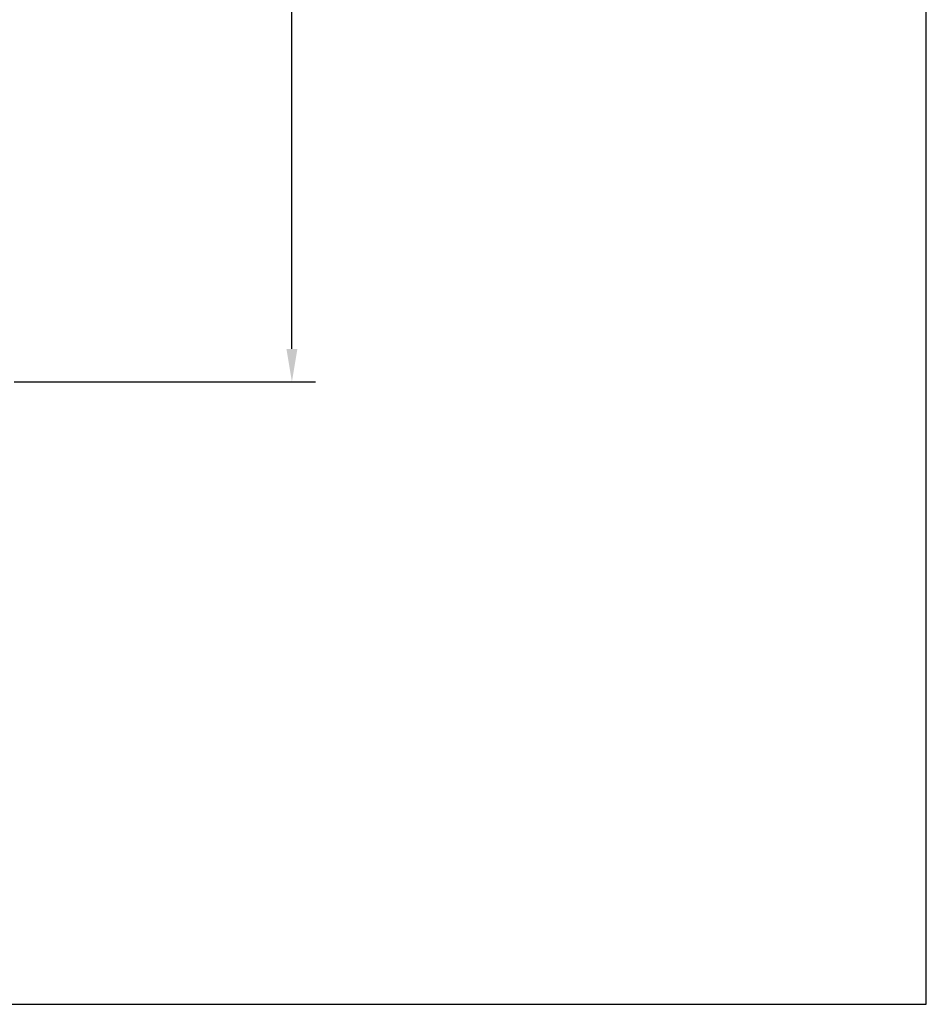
# Model space of a CAD drawing. Header units: millimetres. Extents: x 193.2 to 270.1, y 79 to 162.6.
# Tile 13 of 19: x 250.9 to 270.1, y 79 to 99.9. Entities that reach past the tile are written whole.
import ezdxf

# ---------------------------------------------------------------- set-up
doc = ezdxf.new("R2010")
doc.units = ezdxf.units.MM
doc.header["$PDSIZE"] = -1
doc.layers.add('COTAS', color=253, linetype='Continuous')
doc.styles.add('ARIAL', font='arial.ttf')
doc.dimstyles.new('RS (E1.20)', dxfattribs={"dimtxt": 1.5, "dimasz": 0.7, "dimexe": 0.5, "dimexo": 1, "dimgap": 1, "dimtad": 0, "dimtih": 1, "dimtoh": 1, "dimdec": 0, "dimlfac": 20, "dimtxsty": 'ARIAL', "dimcen": 0, "dimclrd": 256, "dimclre": 256, "dimclrt": 256, "dimadec": 0, "dimazin": 0, "dimtfac": 1, "dimtdec": 0, "dimtofl": 0, "dimtmove": 0, "dimatfit": 3, "dimfxl": 1, "dimlwd": -1, "dimlwe": -1, "dimarcsym": 0})

# ---------------------------------------------------------------- blocks, each defined once
blk = doc.blocks.new('*D33')
at = {"layer": 'COTAS', "transparency": 16777216}
for p, q in [((249, 137.415), (257.14, 137.415)), ((256.64, 136.715), (256.64, 116.393)), ((256.64, 92.93), (256.64, 111.085)), ((250.75, 92.23), (257.14, 92.23))]:
    blk.add_line(p, q, dxfattribs=at)
for points in [[(256.523, 136.715), (256.756, 136.715), (256.64, 137.415)], [(256.523, 92.93), (256.756, 92.93), (256.64, 92.23)]]:
    blk.add_solid(points, dxfattribs=at)
at = {"layer": 'Defpoints', "color": 0, "transparency": 16777216}
for p in [(248, 137.415), (249.75, 92.23), (256.64, 92.23)]:
    blk.add_point(p, dxfattribs=at)
at = {"layer": 'COTAS', "transparency": 16777216, "insert": (256.64, 113.739), "char_height": 1.5, "attachment_point": 5, "rotation": 90, "style": 'ARIAL'}
blk.add_mtext('904', dxfattribs=at)

msp = doc.modelspace()

# ---------------------------------------------------------------- linework, layer by layer
at = {"color": 3}
msp.add_lwpolyline([(270.099, 159.087), (193.161, 159.087), (193.161, 79.026), (270.099, 79.026)], close=True, dxfattribs=at)

# ---------------------------------------------------------------- dimensions: what is measured, and where the dimension line sits
at = {"layer": 'COTAS'}
dim = msp.add_linear_dim(base=(256.64, 92.23), p1=(248, 137.415), p2=(249.75, 92.23), angle=90, dimstyle='RS (E1.20)', dxfattribs=at)
dim.commit()
dim.dimension.update_dxf_attribs({"geometry": '*D33', "text_midpoint": (256.64, 113.739), "dimtype": 160, "text_rotation": 90})

doc.saveas('drawing.dxf')
